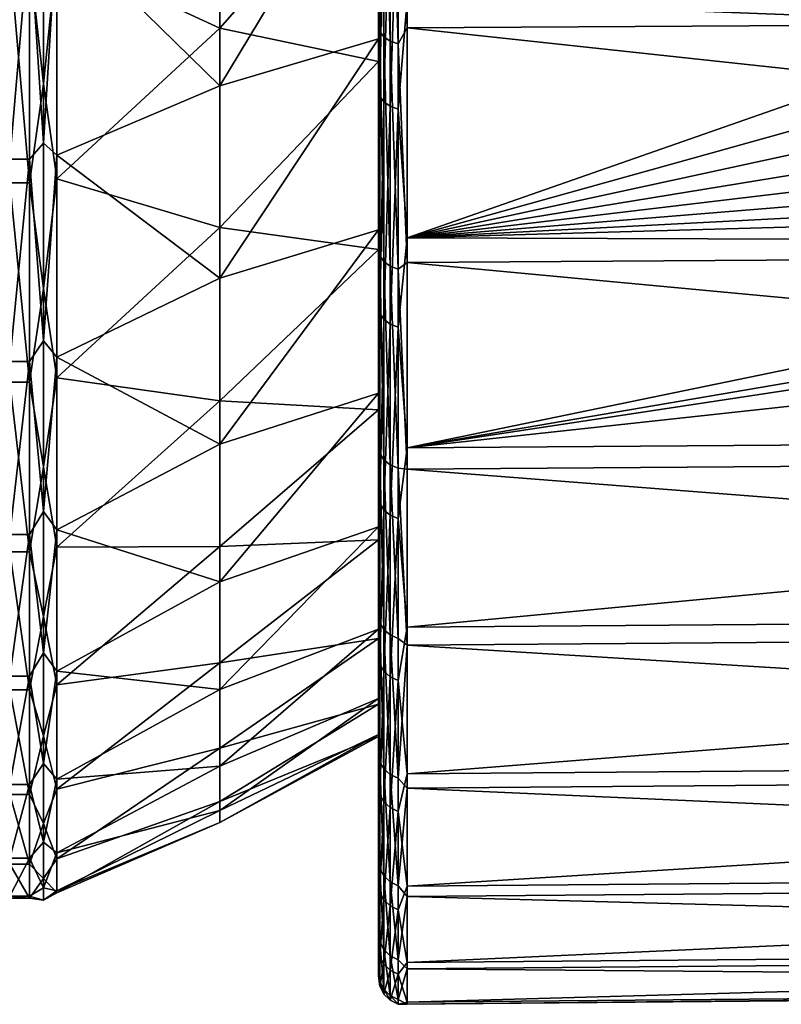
# Model space of a CAD drawing. Header units: metres. Extents: x -25 to 70, y -235 to 25.
# Tile 74 of 89: x 51.07 to 56.44, y -20.97 to -14.03. Entities that reach past the tile are written whole.
import ezdxf

# ---------------------------------------------------------------- set-up
doc = ezdxf.new("R2010")
doc.units = ezdxf.units.M
doc.layers.add('solid_10481012', color=7, linetype='CONTINUOUS')

msp = doc.modelspace()

# ---------------------------------------------------------------- linework, layer by layer
at = {"layer": 'solid_10481012'}
for points in [[(53.598061, -11.966722, 71.355255), (53.598061, -13.755131, 72.799789), (53.598061, -19.733803, 82.4478)], [(53.598061, -15.65245, 77.040039), (53.598061, -11.966722, 71.355255), (53.598061, -19.733803, 82.4478)], [(53.598061, -14.326897, 75.356422), (53.598061, -12.821198, 73.831833), (53.598061, -11.966722, 71.355255)], [(53.598061, -15.65245, 77.040039), (53.598061, -14.326897, 75.356422), (53.598061, -11.966722, 71.355255)], [(53.73777, -12.449134, 71.101631), (53.799809, -12.257589, 70.950729), (53.799809, -14.089429, 72.430351)], [(68.277069, -14.004656, 72.524025), (53.799809, -14.089429, 72.430351), (53.799809, -12.257589, 70.950729)], [(53.60796, -12.372881, 71.205139), (53.60796, -14.116195, 72.641335), (53.598061, -13.956067, 72.579391)], [(53.636707, -14.154115, 72.600075), (53.60796, -14.116195, 72.641335), (53.60796, -12.372881, 71.205139)], [(53.636707, -12.406118, 71.160027), (53.636707, -14.154115, 72.600075), (53.60796, -12.372881, 71.205139)], [(53.681458, -14.184105, 72.567444), (53.636707, -14.154115, 72.600075), (53.636707, -12.406118, 71.160027)], [(53.681458, -12.432405, 71.124344), (53.681458, -14.184105, 72.567444), (53.636707, -12.406118, 71.160027)], [(53.73777, -14.203191, 72.546684), (53.681458, -14.184105, 72.567444), (53.681458, -12.432405, 71.124344)], [(53.73777, -12.449134, 71.101631), (53.73777, -14.203191, 72.546684), (53.681458, -12.432405, 71.124344)], [(53.73777, -12.449134, 71.101631), (53.799809, -14.089429, 72.430351), (53.73777, -14.203191, 72.546684)], [(51.330578, -13.561506, 73.013733), (52.480213, -12.521361, 72.801056), (52.480213, -14.091256, 74.24395)], [(52.480213, -14.091256, 74.24395), (52.480213, -12.521361, 72.801056), (53.598061, -12.821198, 73.831833)], [(52.480213, -14.498759, 101.325851), (53.598061, -14.168178, 100.821182), (53.598061, -12.64356, 102.326912)], [(52.480213, -12.972989, 102.815331), (52.480213, -14.498759, 101.325851), (53.598061, -12.64356, 102.326912)], [(53.598061, -12.64356, 102.326912), (53.598061, -14.168178, 100.821182), (53.598061, -13.564554, 103.370522)], [(52.480213, -14.091256, 74.24395), (53.598061, -12.821198, 73.831833), (53.598061, -14.326897, 75.356422)], [(51.236229, -12.869693, 72.378235), (51.236229, -14.48326, 73.861275), (51.138058, -13.587374, 72.985146)], [(51.236229, -12.869693, 72.378235), (51.330578, -13.561506, 73.013733), (51.236229, -14.48326, 73.861275)], [(53.60796, -14.571905, 102.926994), (53.60796, -12.872592, 104.414993), (53.598061, -13.761982, 103.59407)], [(53.636707, -12.907171, 104.459084), (53.60796, -12.872592, 104.414993), (53.60796, -14.571905, 102.926994)], [(53.636707, -14.61105, 102.967094), (53.636707, -12.907171, 104.459084), (53.60796, -14.571905, 102.926994)], [(53.681458, -12.93452, 104.493958), (53.636707, -12.907171, 104.459084), (53.636707, -14.61105, 102.967094)], [(51.330578, -13.37363, 103.154167), (52.480213, -14.498759, 101.325851), (52.480213, -12.972989, 102.815331)], [(53.681458, -14.642008, 102.998802), (53.681458, -12.93452, 104.493958), (53.636707, -14.61105, 102.967094)], [(53.73777, -12.951924, 104.516151), (53.681458, -12.93452, 104.493958), (53.681458, -14.642008, 102.998802)], [(53.73777, -14.66171, 103.01899), (53.73777, -12.951924, 104.516151), (53.681458, -14.642008, 102.998802)], [(53.73777, -14.66171, 103.01899), (53.799809, -13.894238, 103.744087), (53.73777, -12.951924, 104.516151)], [(51.236229, -14.9021, 101.696564), (51.236229, -13.333884, 103.22747), (51.138058, -13.399138, 103.183067)], [(51.236229, -14.9021, 101.696564), (51.330578, -13.37363, 103.154167), (51.236229, -13.333884, 103.22747)], [(51.236229, -14.9021, 101.696564), (51.330578, -14.986267, 101.561508), (51.330578, -13.37363, 103.154167)], [(51.330578, -13.37363, 103.154167), (51.330578, -14.986267, 101.561508), (52.480213, -14.498759, 101.325851)], [(51.138058, -13.399138, 103.183067), (50.998062, -13.399138, 103.183067), (50.998062, -15.014852, 101.587372)], [(51.138058, -15.014852, 101.587372), (51.138058, -13.399138, 103.183067), (50.998062, -15.014852, 101.587372)], [(51.236229, -14.9021, 101.696564), (51.138058, -13.399138, 103.183067), (51.138058, -15.014852, 101.587372)], [(51.138058, -15.183069, 74.600861), (50.998062, -15.183069, 74.600861), (50.998062, -13.587374, 72.985146)], [(51.138058, -13.587374, 72.985146), (51.138058, -15.183069, 74.600861), (50.998062, -13.587374, 72.985146)], [(51.236229, -14.48326, 73.861275), (51.138058, -15.183069, 74.600861), (51.138058, -13.587374, 72.985146)], [(51.236229, -14.48326, 73.861275), (51.330578, -13.561506, 73.013733), (51.330578, -15.154164, 74.626373)], [(51.330578, -15.154164, 74.626373), (51.330578, -13.561506, 73.013733), (52.480213, -14.091256, 74.24395)], [(53.598061, -15.200213, 101.755127), (53.607693, -13.564561, 103.370514), (53.598061, -13.564554, 103.370522)], [(53.598061, -14.168178, 100.821182), (53.598061, -15.200213, 101.755127), (53.598061, -13.564554, 103.370522)], [(53.607693, -13.564561, 103.370514), (53.598061, -15.244939, 101.797081), (53.598061, -13.604232, 103.417274)], [(53.607693, -13.564561, 103.370514), (53.607693, -15.200213, 101.755127), (53.598061, -15.244939, 101.797081)], [(53.598061, -15.200213, 101.755127), (53.607693, -15.200213, 101.755127), (53.607693, -13.564561, 103.370514)], [(53.598061, -13.604232, 103.417274), (53.598061, -15.421479, 101.955109), (53.598061, -13.761982, 103.59407)], [(53.598061, -13.604232, 103.417274), (53.598061, -15.244939, 101.797081), (53.598061, -15.421479, 101.955109)], [(53.598061, -13.755131, 72.799789), (53.607693, -13.755132, 72.799789), (53.607693, -15.370501, 74.435425)], [(53.598061, -13.755131, 72.799789), (53.607693, -15.370501, 74.435425), (53.598061, -15.370498, 74.435425)], [(53.598061, -13.755131, 72.799789), (53.598061, -18.988056, 80.273186), (53.598061, -19.733803, 82.4478)], [(53.598061, -13.755131, 72.799789), (53.598061, -15.370498, 74.435425), (53.598061, -18.988056, 80.273186)], [(53.607693, -13.755132, 72.799789), (53.598061, -13.796131, 72.754204), (53.598061, -15.416419, 74.394798)], [(53.607693, -15.370501, 74.435425), (53.607693, -13.755132, 72.799789), (53.598061, -15.416419, 74.394798)], [(53.60796, -14.571905, 102.926994), (53.598061, -13.761982, 103.59407), (53.598061, -15.421479, 101.955109)], [(53.598061, -13.796131, 72.754204), (53.598061, -13.956067, 72.579391), (53.598061, -15.594934, 74.238998)], [(53.598061, -15.416419, 74.394798), (53.598061, -13.796131, 72.754204), (53.598061, -15.594934, 74.238998)], [(58.127392, -14.059572, 103.545731), (57.935669, -13.801153, 103.777824), (53.799809, -13.894238, 103.744087)], [(53.73777, -14.66171, 103.01899), (53.799809, -15.569652, 102.089432), (53.799809, -13.894238, 103.744087)], [(58.127392, -14.059572, 103.545731), (53.799809, -13.894238, 103.744087), (53.799809, -15.569652, 102.089432)], [(53.60796, -14.116195, 72.641335), (53.598061, -15.594934, 74.238998), (53.598061, -13.956067, 72.579391)], [(68.277069, -14.004656, 72.524025), (68.277069, -15.649357, 74.189362), (53.799809, -14.089429, 72.430351)], [(53.73777, -14.203191, 72.546684), (53.799809, -14.089429, 72.430351), (53.799809, -15.744085, 74.105759)], [(58.346523, -14.303415, 103.319054), (58.127392, -14.059572, 103.545731), (53.799809, -15.569652, 102.089432)], [(68.277069, -15.649357, 74.189362), (53.799809, -15.744085, 74.105759), (53.799809, -14.089429, 72.430351)], [(51.330578, -15.154164, 74.626373), (52.480213, -14.091256, 74.24395), (52.480213, -15.495943, 75.848122)], [(52.480213, -15.495943, 75.848122), (52.480213, -14.091256, 74.24395), (53.598061, -14.326897, 75.356422)], [(53.60796, -14.116195, 72.641335), (53.60796, -15.694009, 74.257599), (53.598061, -15.594934, 74.238998)], [(53.636707, -15.736167, 74.22068), (53.60796, -15.694009, 74.257599), (53.60796, -14.116195, 72.641335)], [(53.636707, -14.154115, 72.600075), (53.636707, -15.736167, 74.22068), (53.60796, -14.116195, 72.641335)], [(53.681458, -15.769509, 74.191483), (53.636707, -15.736167, 74.22068), (53.636707, -14.154115, 72.600075)], [(53.681458, -14.184105, 72.567444), (53.681458, -15.769509, 74.191483), (53.636707, -14.154115, 72.600075)], [(52.480213, -15.854545, 99.680145), (53.598061, -15.514606, 99.154236), (53.598061, -14.168178, 100.821182)], [(52.480213, -14.498759, 101.325851), (52.480213, -15.854545, 99.680145), (53.598061, -14.168178, 100.821182)], [(53.598061, -14.168178, 100.821182), (53.598061, -15.514606, 99.154236), (53.598061, -15.200213, 101.755127)], [(53.73777, -15.790729, 74.172905), (53.681458, -15.769509, 74.191483), (53.681458, -14.184105, 72.567444)], [(53.73777, -14.203191, 72.546684), (53.73777, -15.790729, 74.172905), (53.681458, -14.184105, 72.567444)], [(53.73777, -14.203191, 72.546684), (53.799809, -15.744085, 74.105759), (53.73777, -15.790729, 74.172905)], [(52.480213, -15.495943, 75.848122), (53.598061, -14.326897, 75.356422), (53.598061, -15.65245, 77.040039)], [(58.591854, -14.531343, 103.10006), (58.346523, -14.303415, 103.319054), (53.799809, -15.569652, 102.089432)], [(51.236229, -14.48326, 73.861275), (51.236229, -15.927024, 75.510071), (51.138058, -15.183069, 74.600861)], [(51.236229, -14.48326, 73.861275), (51.330578, -15.154164, 74.626373), (51.236229, -15.927024, 75.510071)], [(51.330578, -14.986267, 101.561508), (52.480213, -15.854545, 99.680145), (52.480213, -14.498759, 101.325851)], [(53.60796, -16.100376, 101.263992), (53.60796, -14.571905, 102.926994), (53.598061, -15.421479, 101.955109)], [(53.636707, -14.61105, 102.967094), (53.60796, -14.571905, 102.926994), (53.60796, -16.100376, 101.263992)], [(58.861443, -14.741798, 102.89135), (58.591854, -14.531343, 103.10006), (53.799809, -15.569652, 102.089432)], [(53.636707, -16.143625, 101.299622), (53.636707, -14.61105, 102.967094), (53.60796, -16.100376, 101.263992)], [(53.681458, -14.642008, 102.998802), (53.636707, -14.61105, 102.967094), (53.636707, -16.143625, 101.299622)], [(53.681458, -16.177832, 101.327805), (53.681458, -14.642008, 102.998802), (53.636707, -16.143625, 101.299622)], [(53.73777, -14.66171, 103.01899), (53.681458, -14.642008, 102.998802), (53.681458, -16.177832, 101.327805)], [(53.73777, -16.1996, 101.345734), (53.73777, -14.66171, 103.01899), (53.681458, -16.177832, 101.327805)], [(53.73777, -16.1996, 101.345734), (53.799809, -15.569652, 102.089432), (53.73777, -14.66171, 103.01899)], [(59.153519, -14.933852, 102.695107), (58.861443, -14.741798, 102.89135), (53.799809, -15.569652, 102.089432)], [(51.236229, -16.295601, 100.005074), (51.236229, -14.9021, 101.696564), (51.138058, -15.014852, 101.587372)], [(51.236229, -16.295601, 100.005074), (51.330578, -14.986267, 101.561508), (51.236229, -14.9021, 101.696564)], [(51.236229, -16.295601, 100.005074), (51.330578, -16.410442, 99.798302), (51.330578, -14.986267, 101.561508)], [(51.330578, -14.986267, 101.561508), (51.330578, -16.410442, 99.798302), (52.480213, -15.854545, 99.680145)], [(59.465813, -15.106562, 102.513573), (59.153519, -14.933852, 102.695107), (53.799809, -15.569652, 102.089432)], [(51.138058, -15.014852, 101.587372), (50.998062, -15.014852, 101.587372), (50.998062, -16.441744, 99.820808)], [(51.138058, -16.441744, 99.820808), (51.138058, -15.014852, 101.587372), (50.998062, -16.441744, 99.820808)], [(51.236229, -16.295601, 100.005074), (51.138058, -15.014852, 101.587372), (51.138058, -16.441744, 99.820808)], [(59.795902, -15.259233, 102.34877), (59.465813, -15.106562, 102.513573), (53.799809, -15.569652, 102.089432)], [(51.138058, -16.58783, 76.385078), (50.998062, -16.58783, 76.385078), (50.998062, -15.183069, 74.600861)], [(51.138058, -15.183069, 74.600861), (51.138058, -16.58783, 76.385078), (50.998062, -15.183069, 74.600861)], [(51.236229, -15.927024, 75.510071), (51.138058, -16.58783, 76.385078), (51.138058, -15.183069, 74.600861)], [(51.236229, -15.927024, 75.510071), (51.330578, -15.154164, 74.626373), (51.330578, -16.55625, 76.407188)], [(51.330578, -16.55625, 76.407188), (51.330578, -15.154164, 74.626373), (52.480213, -15.495943, 75.848122)], [(53.607693, -15.200213, 101.755127), (53.598061, -16.693918, 100.003357), (53.598061, -15.244939, 101.797081)], [(53.607693, -15.200213, 101.755127), (53.607693, -16.644741, 99.966728), (53.598061, -16.693918, 100.003357)], [(53.598061, -16.644732, 99.966743), (53.607693, -16.644741, 99.966728), (53.607693, -15.200213, 101.755127)], [(53.598061, -16.644732, 99.966743), (53.607693, -15.200213, 101.755127), (53.598061, -15.200213, 101.755127)], [(53.598061, -15.514606, 99.154236), (53.598061, -16.644732, 99.966743), (53.598061, -15.200213, 101.755127)], [(53.598061, -15.244939, 101.797081), (53.598061, -16.887054, 100.14061), (53.598061, -15.421479, 101.955109)], [(53.598061, -15.244939, 101.797081), (53.598061, -16.693918, 100.003357), (53.598061, -16.887054, 100.14061)], [(60.141235, -15.391395, 102.202461), (59.795902, -15.259233, 102.34877), (53.799809, -15.569652, 102.089432)], [(53.598061, -15.370498, 74.435425), (53.607693, -15.370501, 74.435425), (53.607693, -16.792618, 76.241684)], [(53.598061, -15.370498, 74.435425), (53.607693, -16.792618, 76.241684), (53.598061, -16.792618, 76.241684)], [(53.598061, -15.370498, 74.435425), (53.598061, -18.003553, 78.195816), (53.598061, -18.988056, 80.273186)], [(53.598061, -15.370498, 74.435425), (53.598061, -16.792618, 76.241684), (53.598061, -18.003553, 78.195816)], [(53.607693, -15.370501, 74.435425), (53.598061, -15.416419, 74.394798), (53.598061, -16.84284, 76.206512)], [(53.607693, -16.792618, 76.241684), (53.607693, -15.370501, 74.435425), (53.598061, -16.84284, 76.206512)], [(60.867664, -15.593421, 101.970856), (60.141235, -15.391395, 102.202461), (53.799809, -15.569652, 102.089432)], [(53.598061, -15.416419, 74.394798), (53.598061, -15.594934, 74.238998), (53.598061, -17.036926, 76.070618)], [(53.598061, -16.84284, 76.206512), (53.598061, -15.416419, 74.394798), (53.598061, -17.036926, 76.070618)], [(53.60796, -16.100376, 101.263992), (53.598061, -15.421479, 101.955109), (53.598061, -16.887054, 100.14061)], [(68.277069, -16.946688, 100.183838), (68.277069, -15.475973, 102.004654), (53.799809, -17.049269, 100.257591)], [(62.398064, -15.749112, 101.774826), (53.799809, -17.049269, 100.257591), (68.277069, -15.475973, 102.004654)], [(51.330578, -16.55625, 76.407188), (52.480213, -15.495943, 75.848122), (52.480213, -16.718954, 77.594765)], [(52.480213, -16.718954, 77.594765), (52.480213, -15.495943, 75.848122), (53.598061, -15.65245, 77.040039)], [(52.480213, -17.02445, 97.897499), (53.598061, -16.665924, 97.347031), (53.598061, -15.514606, 99.154236)], [(52.480213, -15.854545, 99.680145), (52.480213, -17.02445, 97.897499), (53.598061, -15.514606, 99.154236)], [(53.598061, -15.514606, 99.154236), (53.598061, -16.665924, 97.347031), (53.598061, -16.644732, 99.966743)], [(53.60796, -17.087824, 76.034973), (53.598061, -17.036926, 76.070618), (53.598061, -15.594934, 74.238998)], [(53.60796, -15.694009, 74.257599), (53.60796, -17.087824, 76.034973), (53.598061, -15.594934, 74.238998)], [(53.73777, -16.1996, 101.345734), (53.799809, -17.049269, 100.257591), (53.799809, -15.569652, 102.089432)], [(60.867664, -15.593421, 101.970856), (53.799809, -15.569652, 102.089432), (53.799809, -17.049269, 100.257591)], [(61.625702, -15.712347, 101.826958), (60.867664, -15.593421, 101.970856), (53.799809, -17.049269, 100.257591)], [(52.480213, -16.718954, 77.594765), (53.598061, -15.65245, 77.040039), (53.598061, -16.781162, 78.861481)], [(53.598061, -16.781162, 78.861481), (53.598061, -15.65245, 77.040039), (53.598061, -19.733803, 82.4478)], [(68.277069, -15.649357, 74.189362), (68.277069, -17.097258, 76.028374), (53.799809, -15.744085, 74.105759)], [(53.60796, -15.694009, 74.257599), (53.636707, -17.133728, 76.002838), (53.60796, -17.087824, 76.034973)], [(53.636707, -15.736167, 74.22068), (53.636707, -17.133728, 76.002838), (53.60796, -15.694009, 74.257599)], [(53.636707, -15.736167, 74.22068), (53.681458, -17.170031, 75.977417), (53.636707, -17.133728, 76.002838)], [(53.681458, -15.769509, 74.191483), (53.681458, -17.170031, 75.977417), (53.636707, -15.736167, 74.22068)], [(53.73777, -15.790729, 74.172905), (53.799809, -15.744085, 74.105759), (53.799809, -17.20075, 75.955902)], [(62.398064, -15.749112, 101.774826), (61.625702, -15.712347, 101.826958), (53.799809, -17.049269, 100.257591)], [(53.799809, -15.744085, 74.105759), (68.277069, -17.097258, 76.028374), (53.799809, -17.20075, 75.955902)], [(53.681458, -15.769509, 74.191483), (53.73777, -17.193134, 75.961235), (53.681458, -17.170031, 75.977417)], [(53.73777, -15.790729, 74.172905), (53.73777, -17.193134, 75.961235), (53.681458, -15.769509, 74.191483)], [(53.73777, -15.790729, 74.172905), (53.799809, -17.20075, 75.955902), (53.73777, -17.193134, 75.961235)], [(51.330578, -16.410442, 99.798302), (52.480213, -17.02445, 97.897499), (52.480213, -15.854545, 99.680145)], [(51.236229, -15.927024, 75.510071), (51.236229, -17.184057, 77.305298), (51.138058, -16.58783, 76.385078)], [(51.236229, -15.927024, 75.510071), (51.330578, -16.55625, 76.407188), (51.236229, -17.184057, 77.305298)], [(53.60796, -17.440084, 99.44548), (53.60796, -16.100376, 101.263992), (53.598061, -16.887054, 100.14061)], [(53.636707, -16.143625, 101.299622), (53.60796, -16.100376, 101.263992), (53.60796, -17.440084, 99.44548)], [(53.636707, -17.486933, 99.476227), (53.636707, -16.143625, 101.299622), (53.60796, -17.440084, 99.44548)], [(53.681458, -16.177832, 101.327805), (53.636707, -16.143625, 101.299622), (53.636707, -17.486933, 99.476227)], [(53.681458, -17.523985, 99.500542), (53.681458, -16.177832, 101.327805), (53.636707, -17.486933, 99.476227)], [(53.73777, -16.1996, 101.345734), (53.681458, -16.177832, 101.327805), (53.681458, -17.523985, 99.500542)], [(53.73777, -17.547565, 99.516014), (53.73777, -16.1996, 101.345734), (53.681458, -17.523985, 99.500542)], [(53.73777, -17.547565, 99.516014), (53.799809, -17.049269, 100.257591), (53.73777, -16.1996, 101.345734)], [(51.236229, -17.498053, 98.172836), (51.236229, -16.295601, 100.005074), (51.138058, -16.441744, 99.820808)], [(51.236229, -17.498053, 98.172836), (51.330578, -16.410442, 99.798302), (51.236229, -16.295601, 100.005074)], [(51.138058, -16.441744, 99.820808), (50.998062, -16.441744, 99.820808), (50.998062, -17.661873, 97.905594)], [(51.138058, -17.661873, 97.905594), (51.138058, -16.441744, 99.820808), (50.998062, -17.661873, 97.905594)], [(51.236229, -17.498053, 98.172836), (51.138058, -16.441744, 99.820808), (51.138058, -17.661873, 97.905594)], [(51.236229, -17.498053, 98.172836), (51.330578, -17.628248, 97.886734), (51.330578, -16.410442, 99.798302)], [(51.330578, -16.410442, 99.798302), (51.330578, -17.628248, 97.886734), (52.480213, -17.02445, 97.897499)], [(51.138058, -17.783987, 78.315353), (50.998062, -17.783987, 78.315353), (50.998062, -16.58783, 76.385078)], [(51.138058, -16.58783, 76.385078), (51.138058, -17.783987, 78.315353), (50.998062, -16.58783, 76.385078)], [(51.236229, -17.184057, 77.305298), (51.138058, -17.783987, 78.315353), (51.138058, -16.58783, 76.385078)], [(51.236229, -17.184057, 77.305298), (51.330578, -16.55625, 76.407188), (51.330578, -17.75013, 78.333794)], [(51.330578, -17.75013, 78.333794), (51.330578, -16.55625, 76.407188), (52.480213, -16.718954, 77.594765)], [(53.598061, -17.879919, 98.027885), (53.607693, -16.644741, 99.966728), (53.598061, -16.644732, 99.966743)], [(53.598061, -16.665924, 97.347031), (53.598061, -17.879919, 98.027885), (53.598061, -16.644732, 99.966743)], [(53.607693, -16.644741, 99.966728), (53.598061, -17.932953, 98.058662), (53.598061, -16.693918, 100.003357)], [(53.607693, -16.644741, 99.966728), (53.607693, -17.879925, 98.027878), (53.598061, -17.932953, 98.058662)], [(53.598061, -17.879919, 98.027885), (53.607693, -17.879925, 98.027878), (53.607693, -16.644741, 99.966728)], [(51.330578, -17.75013, 78.333794), (52.480213, -16.718954, 77.594765), (52.480213, -17.745951, 79.463394)], [(52.480213, -17.994761, 95.99881), (53.598061, -17.607674, 95.422249), (53.598061, -16.665924, 97.347031)], [(52.480213, -17.02445, 97.897499), (52.480213, -17.994761, 95.99881), (53.598061, -16.665924, 97.347031)], [(52.480213, -17.745951, 79.463394), (52.480213, -16.718954, 77.594765), (53.598061, -16.781162, 78.861481)], [(53.598061, -16.665924, 97.347031), (53.598061, -17.607674, 95.422249), (53.598061, -17.879919, 98.027885)], [(53.598061, -16.693918, 100.003357), (53.598061, -18.140226, 98.173462), (53.598061, -16.887054, 100.14061)], [(53.598061, -16.693918, 100.003357), (53.598061, -17.932953, 98.058662), (53.598061, -18.140226, 98.173462)], [(52.480213, -17.745951, 79.463394), (53.598061, -16.781162, 78.861481), (53.598061, -17.698828, 80.797813)], [(53.598061, -16.781162, 78.861481), (53.598061, -19.733803, 82.4478), (53.598061, -20.231361, 84.692131)], [(53.598061, -17.698828, 80.797813), (53.598061, -16.781162, 78.861481), (53.598061, -20.231361, 84.692131)], [(53.607693, -16.792618, 76.241684), (53.598061, -16.84284, 76.206512), (53.598061, -18.057436, 78.166557)], [(53.607693, -18.003551, 78.195808), (53.607693, -16.792618, 76.241684), (53.598061, -18.057436, 78.166557)], [(53.598061, -16.792618, 76.241684), (53.607693, -16.792618, 76.241684), (53.607693, -18.003551, 78.195808)], [(53.598061, -16.792618, 76.241684), (53.607693, -18.003551, 78.195808), (53.598061, -18.003553, 78.195816)], [(53.598061, -16.84284, 76.206512), (53.598061, -17.036926, 76.070618), (53.598061, -18.264891, 78.052094)], [(53.598061, -18.057436, 78.166557), (53.598061, -16.84284, 76.206512), (53.598061, -18.264891, 78.052094)], [(53.60796, -17.440084, 99.44548), (53.598061, -16.887054, 100.14061), (53.598061, -18.140226, 98.173462)], [(68.277069, -16.946688, 100.183838), (53.799809, -17.049269, 100.257591), (53.799809, -18.314482, 98.271606)], [(68.277069, -18.204287, 98.209801), (68.277069, -16.946688, 100.183838), (53.799809, -18.314482, 98.271606)], [(51.330578, -17.628248, 97.886734), (52.480213, -17.994761, 95.99881), (52.480213, -17.02445, 97.897499)], [(53.60796, -18.281301, 77.952637), (53.598061, -18.264891, 78.052094), (53.598061, -17.036926, 76.070618)], [(53.60796, -17.087824, 76.034973), (53.60796, -18.281301, 77.952637), (53.598061, -17.036926, 76.070618)], [(53.73777, -17.547565, 99.516014), (53.799809, -18.314482, 98.271606), (53.799809, -17.049269, 100.257591)], [(53.636707, -18.33041, 77.925644), (53.60796, -18.281301, 77.952637), (53.60796, -17.087824, 76.034973)], [(53.636707, -17.133728, 76.002838), (53.636707, -18.33041, 77.925644), (53.60796, -17.087824, 76.034973)], [(53.681458, -18.369249, 77.904297), (53.636707, -18.33041, 77.925644), (53.636707, -17.133728, 76.002838)], [(53.681458, -17.170031, 75.977417), (53.681458, -18.369249, 77.904297), (53.636707, -17.133728, 76.002838)], [(68.277069, -17.097258, 76.028374), (68.277069, -18.330151, 78.017929), (53.799809, -17.20075, 75.955902)], [(51.236229, -17.184057, 77.305298), (51.236229, -18.239624, 79.225914), (51.138058, -17.783987, 78.315353)], [(51.236229, -17.184057, 77.305298), (51.330578, -17.75013, 78.333794), (51.236229, -18.239624, 79.225914)], [(53.73777, -18.393967, 77.890717), (53.681458, -18.369249, 77.904297), (53.681458, -17.170031, 75.977417)], [(53.73777, -17.193134, 75.961235), (53.73777, -18.393967, 77.890717), (53.681458, -17.170031, 75.977417)], [(53.73777, -17.193134, 75.961235), (53.799809, -17.20075, 75.955902), (53.799809, -18.441107, 77.957512)], [(53.73777, -17.193134, 75.961235), (53.799809, -18.441107, 77.957512), (53.73777, -18.393967, 77.890717)], [(68.277069, -18.330151, 78.017929), (53.799809, -18.441107, 77.957512), (53.799809, -17.20075, 75.955902)], [(53.60796, -18.575323, 97.492783), (53.60796, -17.440084, 99.44548), (53.598061, -18.140226, 98.173462)], [(53.636707, -17.486933, 99.476227), (53.60796, -17.440084, 99.44548), (53.60796, -18.575323, 97.492783)], [(53.636707, -18.625223, 97.51828), (53.636707, -17.486933, 99.476227), (53.60796, -18.575323, 97.492783)], [(53.681458, -17.523985, 99.500542), (53.636707, -17.486933, 99.476227), (53.636707, -18.625223, 97.51828)], [(51.236229, -18.495356, 96.221329), (51.236229, -17.498053, 98.172836), (51.138058, -17.661873, 97.905594)], [(51.236229, -18.495356, 96.221329), (51.330578, -17.628248, 97.886734), (51.236229, -17.498053, 98.172836)], [(53.681458, -18.664686, 97.538452), (53.681458, -17.523985, 99.500542), (53.636707, -18.625223, 97.51828)], [(53.73777, -17.547565, 99.516014), (53.681458, -17.523985, 99.500542), (53.681458, -18.664686, 97.538452)], [(53.73777, -18.689802, 97.551285), (53.73777, -17.547565, 99.516014), (53.681458, -18.664686, 97.538452)], [(53.73777, -18.689802, 97.551285), (53.799809, -18.314482, 98.271606), (53.73777, -17.547565, 99.516014)], [(51.236229, -18.495356, 96.221329), (51.330578, -18.624369, 95.85083), (51.330578, -17.628248, 97.886734)], [(51.330578, -17.628248, 97.886734), (51.330578, -18.624369, 95.85083), (52.480213, -17.994761, 95.99881)], [(52.480213, -18.754097, 94.006348), (53.598061, -18.32799, 93.404144), (53.598061, -17.607674, 95.422249)], [(52.480213, -17.994761, 95.99881), (52.480213, -18.754097, 94.006348), (53.598061, -17.607674, 95.422249)], [(53.598061, -17.607674, 95.422249), (53.598061, -18.890274, 95.962883), (53.598061, -17.879919, 98.027885)], [(53.598061, -17.607674, 95.422249), (53.598061, -18.32799, 93.404144), (53.598061, -18.890274, 95.962883)], [(51.138058, -17.661873, 97.905594), (50.998062, -17.661873, 97.905594), (50.998062, -18.659893, 95.865807)], [(51.138058, -18.659893, 95.865807), (51.138058, -17.661873, 97.905594), (50.998062, -18.659893, 95.865807)], [(51.236229, -18.495356, 96.221329), (51.138058, -17.661873, 97.905594), (51.138058, -18.659893, 95.865807)], [(52.480213, -18.564892, 81.432114), (53.598061, -17.698828, 80.797813), (53.598061, -18.393932, 82.824745)], [(52.480213, -18.564892, 81.432114), (52.480213, -17.745951, 79.463394), (53.598061, -17.698828, 80.797813)], [(53.598061, -18.393932, 82.824745), (53.598061, -17.698828, 80.797813), (53.598061, -20.231361, 84.692131)], [(51.236229, -18.239624, 79.225914), (51.330578, -17.75013, 78.333794), (51.330578, -18.720793, 80.381958)], [(51.330578, -18.720793, 80.381958), (52.480213, -17.745951, 79.463394), (52.480213, -18.564892, 81.432114)], [(51.330578, -18.720793, 80.381958), (51.330578, -17.75013, 78.333794), (52.480213, -17.745951, 79.463394)], [(51.138058, -18.7565, 80.367424), (50.998062, -18.7565, 80.367424), (50.998062, -17.783987, 78.315353)], [(51.138058, -17.783987, 78.315353), (51.138058, -18.7565, 80.367424), (50.998062, -17.783987, 78.315353)], [(51.236229, -18.239624, 79.225914), (51.138058, -18.7565, 80.367424), (51.138058, -17.783987, 78.315353)], [(53.598061, -18.890274, 95.962883), (53.607693, -17.879925, 98.027878), (53.598061, -17.879919, 98.027885)], [(53.607693, -17.879925, 98.027878), (53.598061, -18.946444, 95.98748), (53.598061, -17.932953, 98.058662)], [(53.607693, -17.879925, 98.027878), (53.607693, -18.890253, 95.962936), (53.598061, -18.946444, 95.98748)], [(53.598061, -18.890274, 95.962883), (53.607693, -18.890253, 95.962936), (53.607693, -17.879925, 98.027878)], [(53.598061, -17.932953, 98.058662), (53.598061, -19.165268, 96.078339), (53.598061, -18.140226, 98.173462)], [(53.598061, -17.932953, 98.058662), (53.598061, -18.946444, 95.98748), (53.598061, -19.165268, 96.078339)], [(51.330578, -18.624369, 95.85083), (52.480213, -18.754097, 94.006348), (52.480213, -17.994761, 95.99881)], [(53.607693, -18.988056, 80.273186), (53.607693, -18.003551, 78.195808), (53.598061, -18.057436, 78.166557)], [(53.598061, -18.003553, 78.195816), (53.607693, -18.003551, 78.195808), (53.607693, -18.988056, 80.273186)], [(53.598061, -18.003553, 78.195816), (53.607693, -18.988056, 80.273186), (53.598061, -18.988056, 80.273186)], [(53.598061, -19.044918, 80.250244), (53.598061, -18.057436, 78.166557), (53.598061, -18.264891, 78.052094)], [(53.607693, -18.988056, 80.273186), (53.598061, -18.057436, 78.166557), (53.598061, -19.044918, 80.250244)], [(53.60796, -18.575323, 97.492783), (53.598061, -18.140226, 98.173462), (53.598061, -19.165268, 96.078339)], [(51.236229, -18.239624, 79.225914), (51.236229, -19.081348, 81.249405), (51.138058, -18.7565, 80.367424)], [(51.236229, -18.239624, 79.225914), (51.330578, -18.720793, 80.381958), (51.236229, -19.081348, 81.249405)], [(68.277069, -18.204287, 98.209801), (53.799809, -18.314482, 98.271606), (53.799809, -19.349379, 96.156448)], [(68.277069, -19.232958, 96.107368), (68.277069, -18.204287, 98.209801), (53.799809, -19.349379, 96.156448)], [(53.598061, -19.044918, 80.250244), (53.598061, -18.264891, 78.052094), (53.598061, -19.263891, 80.159744)], [(53.60796, -19.260447, 79.988091), (53.598061, -19.263891, 80.159744), (53.598061, -18.264891, 78.052094)], [(53.60796, -18.281301, 77.952637), (53.60796, -19.260447, 79.988091), (53.598061, -18.264891, 78.052094)], [(53.636707, -19.312187, 79.966568), (53.60796, -19.260447, 79.988091), (53.60796, -18.281301, 77.952637)], [(53.636707, -18.33041, 77.925644), (53.636707, -19.312187, 79.966568), (53.60796, -18.281301, 77.952637)], [(53.73777, -18.689802, 97.551285), (53.799809, -19.349379, 96.156448), (53.799809, -18.314482, 98.271606)], [(52.480213, -19.29356, 91.943459), (53.598061, -18.817816, 91.3181), (53.598061, -18.32799, 93.404144)], [(52.480213, -18.754097, 94.006348), (52.480213, -19.29356, 91.943459), (53.598061, -18.32799, 93.404144)], [(53.598061, -18.32799, 93.404144), (53.598061, -19.66304, 93.797829), (53.598061, -18.890274, 95.962883)], [(53.598061, -18.32799, 93.404144), (53.598061, -18.817816, 91.3181), (53.598061, -19.66304, 93.797829)], [(53.681458, -19.353106, 79.949547), (53.636707, -19.312187, 79.966568), (53.636707, -18.33041, 77.925644)], [(53.681458, -18.369249, 77.904297), (53.681458, -19.353106, 79.949547), (53.636707, -18.33041, 77.925644)], [(53.73777, -19.379147, 79.938713), (53.681458, -19.353106, 79.949547), (53.681458, -18.369249, 77.904297)], [(53.73777, -18.393967, 77.890717), (53.73777, -19.379147, 79.938713), (53.681458, -18.369249, 77.904297)], [(68.277069, -18.330151, 78.017929), (68.277069, -19.332533, 80.133026), (53.799809, -18.441107, 77.957512)], [(52.480213, -19.166178, 83.477829), (53.598061, -18.393932, 82.824745), (53.598061, -18.857721, 84.916771)], [(52.480213, -19.166178, 83.477829), (52.480213, -18.564892, 81.432114), (53.598061, -18.393932, 82.824745)], [(53.598061, -18.393932, 82.824745), (53.598061, -20.231361, 84.692131), (53.598061, -20.474516, 86.978157)], [(53.598061, -18.857721, 84.916771), (53.598061, -18.393932, 82.824745), (53.598061, -20.474516, 86.978157)], [(53.73777, -18.393967, 77.890717), (53.799809, -18.441107, 77.957512), (53.73777, -19.379147, 79.938713)], [(53.73777, -19.379147, 79.938713), (53.799809, -18.441107, 77.957512), (53.799809, -19.449554, 80.085403)], [(68.277069, -19.332533, 80.133026), (53.799809, -19.449554, 80.085403), (53.799809, -18.441107, 77.957512)], [(51.236229, -19.275818, 94.173439), (51.236229, -18.495356, 96.221329), (51.138058, -18.659893, 95.865807)], [(51.236229, -19.275818, 94.173439), (51.330578, -18.624369, 95.85083), (51.236229, -18.495356, 96.221329)], [(51.330578, -19.45603, 82.525925), (52.480213, -18.564892, 81.432114), (52.480213, -19.166178, 83.477829)], [(51.330578, -19.45603, 82.525925), (51.330578, -18.720793, 80.381958), (52.480213, -18.564892, 81.432114)], [(53.60796, -19.492785, 95.428787), (53.60796, -18.575323, 97.492783), (53.598061, -19.165268, 96.078339)], [(53.636707, -18.625223, 97.51828), (53.60796, -18.575323, 97.492783), (53.60796, -19.492785, 95.428787)], [(51.138058, -18.659893, 95.865807), (50.998062, -18.659893, 95.865807), (50.998062, -19.423254, 93.727104)], [(51.138058, -19.423254, 93.727104), (51.138058, -18.659893, 95.865807), (50.998062, -19.423254, 93.727104)], [(51.236229, -19.275818, 94.173439), (51.138058, -18.659893, 95.865807), (51.138058, -19.423254, 93.727104)], [(51.236229, -19.275818, 94.173439), (51.330578, -19.386276, 93.716194), (51.330578, -18.624369, 95.85083)], [(51.330578, -18.624369, 95.85083), (51.330578, -19.386276, 93.716194), (52.480213, -18.754097, 94.006348)], [(53.636707, -19.545147, 95.448746), (53.636707, -18.625223, 97.51828), (53.60796, -19.492785, 95.428787)], [(53.681458, -18.664686, 97.538452), (53.636707, -18.625223, 97.51828), (53.636707, -19.545147, 95.448746)], [(53.681458, -19.586561, 95.464523), (53.681458, -18.664686, 97.538452), (53.636707, -19.545147, 95.448746)], [(53.73777, -18.689802, 97.551285), (53.681458, -18.664686, 97.538452), (53.681458, -19.586561, 95.464523)], [(51.236229, -19.081348, 81.249405), (51.330578, -18.720793, 80.381958), (51.330578, -19.45603, 82.525925)], [(53.73777, -19.612917, 95.474571), (53.73777, -18.689802, 97.551285), (53.681458, -19.586561, 95.464523)], [(53.73777, -19.612917, 95.474571), (53.799809, -19.349379, 96.156448), (53.73777, -18.689802, 97.551285)], [(51.138058, -19.493141, 82.51548), (50.998062, -19.493141, 82.51548), (50.998062, -18.7565, 80.367424)], [(51.138058, -18.7565, 80.367424), (51.138058, -19.493141, 82.51548), (50.998062, -18.7565, 80.367424)], [(51.236229, -19.081348, 81.249405), (51.138058, -19.493141, 82.51548), (51.138058, -18.7565, 80.367424)], [(51.330578, -19.386276, 93.716194), (52.480213, -19.29356, 91.943459), (52.480213, -18.754097, 94.006348)], [(52.480213, -19.606823, 89.834343), (53.598061, -19.071003, 89.190292), (53.598061, -18.817816, 91.3181)], [(52.480213, -19.29356, 91.943459), (52.480213, -19.606823, 89.834343), (53.598061, -18.817816, 91.3181)], [(52.480213, -19.542757, 85.576569), (53.598061, -18.857721, 84.916771), (53.598061, -19.08436, 87.047531)], [(52.480213, -19.542757, 85.576569), (52.480213, -19.166178, 83.477829), (53.598061, -18.857721, 84.916771)], [(53.598061, -18.817816, 91.3181), (53.598061, -20.188559, 91.559792), (53.598061, -19.66304, 93.797829)], [(53.598061, -18.817816, 91.3181), (53.598061, -19.071003, 89.190292), (53.598061, -20.188559, 91.559792)], [(53.598061, -18.857721, 84.916771), (53.598061, -20.474516, 86.978157), (53.598061, -20.460186, 89.277008)], [(53.598061, -19.08436, 87.047531), (53.598061, -18.857721, 84.916771), (53.598061, -20.460186, 89.277008)], [(53.607693, -18.890253, 95.962936), (53.598061, -19.721647, 93.815857), (53.598061, -18.946444, 95.98748)], [(53.607693, -18.890253, 95.962936), (53.607693, -19.66305, 93.797798), (53.598061, -19.721647, 93.815857)], [(53.598061, -19.66304, 93.797829), (53.607693, -19.66305, 93.797798), (53.607693, -18.890253, 95.962936)], [(53.598061, -19.66304, 93.797829), (53.607693, -18.890253, 95.962936), (53.598061, -18.890274, 95.962883)], [(53.598061, -18.946444, 95.98748), (53.598061, -19.949278, 93.881615), (53.598061, -19.165268, 96.078339)], [(53.598061, -18.946444, 95.98748), (53.598061, -19.721647, 93.815857), (53.598061, -19.949278, 93.881615)], [(53.607693, -19.733795, 82.447762), (53.607693, -18.988056, 80.273186), (53.598061, -19.044918, 80.250244)], [(53.598061, -18.988056, 80.273186), (53.607693, -18.988056, 80.273186), (53.607693, -19.733795, 82.447762)], [(53.598061, -18.988056, 80.273186), (53.607693, -19.733795, 82.447762), (53.598061, -19.733803, 82.4478)], [(51.236229, -19.081348, 81.249405), (51.236229, -19.69936, 83.352028), (51.138058, -19.493141, 82.51548)], [(51.236229, -19.081348, 81.249405), (51.330578, -19.45603, 82.525925), (51.236229, -19.69936, 83.352028)], [(52.480213, -19.690216, 87.70372), (53.598061, -19.08436, 87.047531), (53.598061, -19.071003, 89.190292)], [(52.480213, -19.606823, 89.834343), (52.480213, -19.690216, 87.70372), (53.598061, -19.071003, 89.190292)], [(52.480213, -19.690216, 87.70372), (52.480213, -19.542757, 85.576569), (53.598061, -19.08436, 87.047531)], [(53.598061, -19.792894, 82.431435), (53.598061, -19.044918, 80.250244), (53.598061, -19.263891, 80.159744)], [(53.607693, -19.733795, 82.447762), (53.598061, -19.044918, 80.250244), (53.598061, -19.792894, 82.431435)], [(53.598061, -19.071003, 89.190292), (53.598061, -20.460186, 89.277008), (53.598061, -20.188559, 91.559792)], [(53.598061, -19.071003, 89.190292), (53.598061, -19.08436, 87.047531), (53.598061, -20.460186, 89.277008)], [(51.330578, -19.946598, 84.738724), (52.480213, -19.166178, 83.477829), (52.480213, -19.542757, 85.576569)], [(51.330578, -19.946598, 84.738724), (51.330578, -19.45603, 82.525925), (52.480213, -19.166178, 83.477829)], [(53.60796, -19.492785, 95.428787), (53.598061, -19.165268, 96.078339), (53.598061, -19.949278, 93.881615)], [(51.236229, -19.830288, 92.053162), (51.236229, -19.275818, 94.173439), (51.138058, -19.423254, 93.727104)], [(51.236229, -19.830288, 92.053162), (51.330578, -19.386276, 93.716194), (51.236229, -19.275818, 94.173439)], [(51.330578, -19.90439, 91.509682), (52.480213, -19.606823, 89.834343), (52.480213, -19.29356, 91.943459)], [(51.330578, -19.386276, 93.716194), (51.330578, -19.90439, 91.509682), (52.480213, -19.29356, 91.943459)], [(53.60796, -19.260447, 79.988091), (53.60796, -20.013783, 82.117477), (53.598061, -19.263891, 80.159744)], [(53.598061, -19.792894, 82.431435), (53.598061, -19.263891, 80.159744), (53.598061, -20.020618, 82.366005)], [(53.60796, -20.013783, 82.117477), (53.598061, -20.020618, 82.366005), (53.598061, -19.263891, 80.159744)], [(53.636707, -20.067545, 82.101677), (53.60796, -20.013783, 82.117477), (53.60796, -19.260447, 79.988091)], [(53.636707, -19.312187, 79.966568), (53.636707, -20.067545, 82.101677), (53.60796, -19.260447, 79.988091)], [(68.277069, -19.232958, 96.107368), (53.799809, -19.349379, 96.156448), (53.799809, -20.140945, 93.938721)], [(68.277069, -20.019762, 93.902985), (68.277069, -19.232958, 96.107368), (53.799809, -20.140945, 93.938721)], [(53.681458, -20.110064, 82.08918), (53.636707, -20.067545, 82.101677), (53.636707, -19.312187, 79.966568)], [(53.681458, -19.353106, 79.949547), (53.681458, -20.110064, 82.08918), (53.636707, -19.312187, 79.966568)], [(53.73777, -20.137125, 82.081223), (53.681458, -20.110064, 82.08918), (53.681458, -19.353106, 79.949547)], [(53.73777, -19.379147, 79.938713), (53.73777, -20.137125, 82.081223), (53.681458, -19.353106, 79.949547)], [(53.73777, -19.612917, 95.474571), (53.799809, -20.140945, 93.938721), (53.799809, -19.349379, 96.156448)], [(68.277069, -19.332533, 80.133026), (68.277069, -20.091795, 82.347046), (53.799809, -19.449554, 80.085403)], [(51.138058, -19.423254, 93.727104), (50.998062, -19.423254, 93.727104), (50.998062, -19.942356, 91.516373)], [(51.138058, -19.942356, 91.516373), (51.138058, -19.423254, 93.727104), (50.998062, -19.942356, 91.516373)], [(51.236229, -19.830288, 92.053162), (51.138058, -19.423254, 93.727104), (51.138058, -19.942356, 91.516373)], [(51.236229, -19.830288, 92.053162), (51.330578, -19.90439, 91.509682), (51.330578, -19.386276, 93.716194)], [(53.73777, -19.379147, 79.938713), (53.799809, -19.449554, 80.085403), (53.73777, -20.137125, 82.081223)], [(51.138058, -19.984644, 84.732506), (50.998062, -19.984644, 84.732506), (50.998062, -19.493141, 82.51548)], [(51.138058, -19.493141, 82.51548), (51.138058, -19.984644, 84.732506), (50.998062, -19.493141, 82.51548)], [(51.236229, -19.69936, 83.352028), (51.138058, -19.984644, 84.732506), (51.138058, -19.493141, 82.51548)], [(51.236229, -19.69936, 83.352028), (51.330578, -19.45603, 82.525925), (51.330578, -19.946598, 84.738724)], [(53.60796, -20.181711, 93.277702), (53.60796, -19.492785, 95.428787), (53.598061, -19.949278, 93.881615)], [(53.636707, -19.545147, 95.448746), (53.60796, -19.492785, 95.428787), (53.60796, -20.181711, 93.277702)], [(53.73777, -20.137125, 82.081223), (53.799809, -19.449554, 80.085403), (53.799809, -20.213415, 82.312828)], [(68.277069, -20.091795, 82.347046), (53.799809, -20.213415, 82.312828), (53.799809, -19.449554, 80.085403)], [(51.330578, -20.186325, 86.992546), (52.480213, -19.542757, 85.576569), (52.480213, -19.690216, 87.70372)], [(51.330578, -20.186325, 86.992546), (51.330578, -19.946598, 84.738724), (52.480213, -19.542757, 85.576569)], [(53.636707, -20.235924, 93.291878), (53.636707, -19.545147, 95.448746), (53.60796, -20.181711, 93.277702)], [(53.681458, -19.586561, 95.464523), (53.636707, -19.545147, 95.448746), (53.636707, -20.235924, 93.291878)], [(51.330578, -20.172195, 89.259026), (52.480213, -19.690216, 87.70372), (52.480213, -19.606823, 89.834343)], [(51.330578, -19.90439, 91.509682), (51.330578, -20.172195, 89.259026), (52.480213, -19.606823, 89.834343)], [(53.681458, -20.278801, 93.303093), (53.681458, -19.586561, 95.464523), (53.636707, -20.235924, 93.291878)], [(53.73777, -19.612917, 95.474571), (53.681458, -19.586561, 95.464523), (53.681458, -20.278801, 93.303093)], [(53.73777, -20.306087, 93.310226), (53.73777, -19.612917, 95.474571), (53.681458, -20.278801, 93.303093)], [(53.73777, -20.306087, 93.310226), (53.799809, -20.140945, 93.938721), (53.73777, -19.612917, 95.474571)], [(51.236229, -19.69936, 83.352028), (51.236229, -20.086416, 85.509155), (51.138058, -19.984644, 84.732506)], [(51.236229, -19.69936, 83.352028), (51.330578, -19.946598, 84.738724), (51.236229, -20.086416, 85.509155)], [(51.330578, -20.172195, 89.259026), (51.330578, -20.186325, 86.992546), (52.480213, -19.690216, 87.70372)], [(53.598061, -20.188559, 91.559792), (53.607693, -19.66305, 93.797798), (53.598061, -19.66304, 93.797829)], [(53.607693, -19.66305, 93.797798), (53.598061, -20.248831, 91.571053), (53.598061, -19.721647, 93.815857)], [(53.607693, -19.66305, 93.797798), (53.607693, -20.18856, 91.559776), (53.598061, -20.248831, 91.571053)], [(53.598061, -20.188559, 91.559792), (53.607693, -20.18856, 91.559776), (53.607693, -19.66305, 93.797798)], [(53.598061, -19.721647, 93.815857), (53.598061, -20.482386, 91.610954), (53.598061, -19.949278, 93.881615)], [(53.598061, -19.721647, 93.815857), (53.598061, -20.248831, 91.571053), (53.598061, -20.482386, 91.610954)], [(53.607693, -20.231369, 84.692169), (53.607693, -19.733795, 82.447762), (53.598061, -19.792894, 82.431435)], [(53.598061, -19.733803, 82.4478), (53.607693, -19.733795, 82.447762), (53.607693, -20.231369, 84.692169)], [(53.598061, -19.733803, 82.4478), (53.607693, -20.231369, 84.692169), (53.598061, -20.231361, 84.692131)], [(51.236229, -20.152266, 89.885376), (51.236229, -19.830288, 92.053162), (51.138058, -19.942356, 91.516373)], [(51.236229, -20.152266, 89.885376), (51.330578, -19.90439, 91.509682), (51.236229, -19.830288, 92.053162)], [(53.598061, -20.291935, 84.682625), (53.598061, -19.792894, 82.431435), (53.598061, -20.020618, 82.366005)], [(53.607693, -20.231369, 84.692169), (53.598061, -19.792894, 82.431435), (53.598061, -20.291935, 84.682625)], [(51.236229, -20.152266, 89.885376), (51.330578, -20.172195, 89.259026), (51.330578, -19.90439, 91.509682)], [(51.138058, -19.942356, 91.516373), (50.998062, -19.942356, 91.516373), (50.998062, -20.210672, 89.261429)], [(51.138058, -20.210672, 89.261429), (51.138058, -19.942356, 91.516373), (50.998062, -20.210672, 89.261429)], [(51.138058, -20.224827, 86.990623), (50.998062, -20.224827, 86.990623), (50.998062, -19.984644, 84.732506)], [(51.138058, -19.984644, 84.732506), (51.138058, -20.224827, 86.990623), (50.998062, -19.984644, 84.732506)], [(51.236229, -20.152266, 89.885376), (51.138058, -19.942356, 91.516373), (51.138058, -20.210672, 89.261429)], [(51.236229, -20.086416, 85.509155), (51.138058, -20.224827, 86.990623), (51.138058, -19.984644, 84.732506)], [(51.236229, -20.086416, 85.509155), (51.330578, -19.946598, 84.738724), (51.330578, -20.186325, 86.992546)], [(53.60796, -20.181711, 93.277702), (53.598061, -19.949278, 93.881615), (53.598061, -20.482386, 91.610954)], [(53.60796, -20.013783, 82.117477), (53.60796, -20.532473, 84.315826), (53.598061, -20.020618, 82.366005)], [(53.598061, -20.291935, 84.682625), (53.598061, -20.020618, 82.366005), (53.598061, -20.525558, 84.643135)], [(53.60796, -20.532473, 84.315826), (53.598061, -20.525558, 84.643135), (53.598061, -20.020618, 82.366005)], [(53.636707, -20.587629, 84.305931), (53.60796, -20.532473, 84.315826), (53.60796, -20.013783, 82.117477)], [(53.636707, -20.067545, 82.101677), (53.636707, -20.587629, 84.305931), (53.60796, -20.013783, 82.117477)], [(68.277069, -20.019762, 93.902985), (53.799809, -20.140945, 93.938721), (53.799809, -20.67923, 91.646309)], [(68.277069, -20.554808, 91.624367), (68.277069, -20.019762, 93.902985), (53.799809, -20.67923, 91.646309)], [(51.236229, -20.086416, 85.509155), (51.236229, -20.237976, 87.69548), (51.138058, -20.224827, 86.990623)], [(51.236229, -20.086416, 85.509155), (51.330578, -20.186325, 86.992546), (51.236229, -20.237976, 87.69548)], [(53.681458, -20.63125, 84.298103), (53.636707, -20.587629, 84.305931), (53.636707, -20.067545, 82.101677)], [(53.681458, -20.110064, 82.08918), (53.681458, -20.63125, 84.298103), (53.636707, -20.067545, 82.101677)], [(53.73777, -20.659012, 84.293121), (53.681458, -20.63125, 84.298103), (53.681458, -20.110064, 82.08918)], [(53.73777, -20.137125, 82.081223), (53.73777, -20.659012, 84.293121), (53.681458, -20.110064, 82.08918)], [(68.277069, -20.091795, 82.347046), (68.277069, -20.598392, 84.632156), (53.799809, -20.213415, 82.312828)], [(51.236229, -20.237976, 87.69548), (51.236229, -20.152266, 89.885376), (51.138058, -20.210672, 89.261429)], [(51.236229, -20.237976, 87.69548), (51.330578, -20.172195, 89.259026), (51.236229, -20.152266, 89.885376)], [(51.236229, -20.237976, 87.69548), (51.330578, -20.186325, 86.992546), (51.330578, -20.172195, 89.259026)], [(53.60796, -20.634024, 91.064735), (53.60796, -20.181711, 93.277702), (53.598061, -20.482386, 91.610954)], [(53.598061, -20.460186, 89.277008), (53.607693, -20.18856, 91.559776), (53.598061, -20.188559, 91.559792)], [(53.607693, -20.18856, 91.559776), (53.598061, -20.521345, 89.28138), (53.598061, -20.248831, 91.571053)], [(53.607693, -20.18856, 91.559776), (53.607693, -20.460186, 89.277016), (53.598061, -20.521345, 89.28138)], [(53.598061, -20.460186, 89.277008), (53.607693, -20.460186, 89.277016), (53.607693, -20.18856, 91.559776)], [(53.636707, -20.235924, 93.291878), (53.60796, -20.181711, 93.277702), (53.60796, -20.634024, 91.064735)], [(53.73777, -20.137125, 82.081223), (53.799809, -20.213415, 82.312828), (53.73777, -20.659012, 84.293121)], [(53.73777, -20.306087, 93.310226), (53.799809, -20.67923, 91.646309), (53.799809, -20.140945, 93.938721)], [(51.138058, -20.210672, 89.261429), (50.998062, -20.210672, 89.261429), (50.998062, -20.224827, 86.990623)], [(51.138058, -20.224827, 86.990623), (51.138058, -20.210672, 89.261429), (50.998062, -20.224827, 86.990623)], [(51.236229, -20.237976, 87.69548), (51.138058, -20.210672, 89.261429), (51.138058, -20.224827, 86.990623)], [(53.598061, -20.231361, 84.692131), (53.607693, -20.231369, 84.692169), (53.607693, -20.474516, 86.978157)], [(53.598061, -20.231361, 84.692131), (53.607693, -20.474516, 86.978157), (53.598061, -20.474516, 86.978157)], [(53.607693, -20.474516, 86.978157), (53.607693, -20.231369, 84.692169), (53.598061, -20.291935, 84.682625)], [(53.598061, -20.248831, 91.571053), (53.598061, -20.7579, 89.294838), (53.598061, -20.482386, 91.610954)], [(53.598061, -20.248831, 91.571053), (53.598061, -20.521345, 89.28138), (53.598061, -20.7579, 89.294838)], [(53.636707, -20.689453, 91.072968), (53.636707, -20.235924, 93.291878), (53.60796, -20.634024, 91.064735)], [(53.681458, -20.278801, 93.303093), (53.636707, -20.235924, 93.291878), (53.636707, -20.689453, 91.072968)], [(53.73777, -20.659012, 84.293121), (53.799809, -20.213415, 82.312828), (53.799809, -20.723078, 84.611771)], [(68.277069, -20.598392, 84.632156), (53.799809, -20.723078, 84.611771), (53.799809, -20.213415, 82.312828)], [(53.598061, -20.535776, 86.975555), (53.598061, -20.291935, 84.682625), (53.598061, -20.525558, 84.643135)], [(53.607693, -20.474516, 86.978157), (53.598061, -20.291935, 84.682625), (53.598061, -20.535776, 86.975555)], [(53.681458, -20.73329, 91.079475), (53.681458, -20.278801, 93.303093), (53.636707, -20.689453, 91.072968)], [(53.73777, -20.306087, 93.310226), (53.681458, -20.278801, 93.303093), (53.681458, -20.73329, 91.079475)], [(53.73777, -20.761189, 91.083626), (53.73777, -20.306087, 93.310226), (53.681458, -20.73329, 91.079475)], [(53.73777, -20.761189, 91.083626), (53.799809, -20.67923, 91.646309), (53.73777, -20.306087, 93.310226)], [(53.607693, -20.460186, 89.277016), (53.598061, -20.535776, 86.975555), (53.598061, -20.521345, 89.28138)], [(53.607693, -20.460186, 89.277016), (53.607693, -20.474516, 86.978157), (53.598061, -20.535776, 86.975555)], [(53.598061, -20.474516, 86.978157), (53.607693, -20.474516, 86.978157), (53.607693, -20.460186, 89.277016)], [(53.598061, -20.474516, 86.978157), (53.607693, -20.460186, 89.277016), (53.598061, -20.460186, 89.277008)], [(53.60796, -20.634024, 91.064735), (53.598061, -20.482386, 91.610954), (53.598061, -20.7579, 89.294838)], [(53.598061, -20.521345, 89.28138), (53.598061, -20.772352, 86.962471), (53.598061, -20.7579, 89.294838)], [(53.598061, -20.521345, 89.28138), (53.598061, -20.535776, 86.975555), (53.598061, -20.772352, 86.962471)], [(53.598061, -20.535776, 86.975555), (53.598061, -20.525558, 84.643135), (53.598061, -20.772352, 86.962471)], [(53.60796, -20.81044, 86.557381), (53.598061, -20.772352, 86.962471), (53.598061, -20.525558, 84.643135)], [(53.60796, -20.532473, 84.315826), (53.60796, -20.81044, 86.557381), (53.598061, -20.525558, 84.643135)], [(53.636707, -20.866343, 86.553505), (53.60796, -20.81044, 86.557381), (53.60796, -20.532473, 84.315826)], [(53.636707, -20.587629, 84.305931), (53.636707, -20.866343, 86.553505), (53.60796, -20.532473, 84.315826)], [(53.681458, -20.910555, 86.550438), (53.636707, -20.866343, 86.553505), (53.636707, -20.587629, 84.305931)], [(53.681458, -20.63125, 84.298103), (53.681458, -20.910555, 86.550438), (53.636707, -20.587629, 84.305931)], [(68.277069, -20.554808, 91.624367), (53.799809, -20.67923, 91.646309), (53.799809, -20.957458, 89.308037)], [(68.277069, -20.831364, 89.300171), (68.277069, -20.554808, 91.624367), (53.799809, -20.957458, 89.308037)], [(68.277069, -20.598392, 84.632156), (68.277069, -20.845953, 86.959625), (53.799809, -20.723078, 84.611771)], [(53.60796, -20.844423, 88.815842), (53.60796, -20.634024, 91.064735), (53.598061, -20.7579, 89.294838)], [(53.636707, -20.689453, 91.072968), (53.60796, -20.634024, 91.064735), (53.60796, -20.844423, 88.815842)], [(53.73777, -20.938692, 86.548485), (53.681458, -20.910555, 86.550438), (53.681458, -20.63125, 84.298103)], [(53.73777, -20.659012, 84.293121), (53.73777, -20.938692, 86.548485), (53.681458, -20.63125, 84.298103)], [(53.73777, -20.659012, 84.293121), (53.799809, -20.723078, 84.611771), (53.73777, -20.938692, 86.548485)], [(53.73777, -20.761189, 91.083626), (53.799809, -20.957458, 89.308037), (53.799809, -20.67923, 91.646309)], [(53.636707, -20.900417, 88.818031), (53.636707, -20.689453, 91.072968), (53.60796, -20.844423, 88.815842)], [(53.681458, -20.73329, 91.079475), (53.636707, -20.689453, 91.072968), (53.636707, -20.900417, 88.818031)], [(53.681458, -20.9447, 88.819763), (53.681458, -20.73329, 91.079475), (53.636707, -20.900417, 88.818031)], [(53.73777, -20.761189, 91.083626), (53.681458, -20.73329, 91.079475), (53.681458, -20.9447, 88.819763)], [(53.73777, -20.938692, 86.548485), (53.799809, -20.723078, 84.611771), (53.799809, -20.972137, 86.953323)], [(68.277069, -20.845953, 86.959625), (53.799809, -20.972137, 86.953323), (53.799809, -20.723078, 84.611771)], [(53.60796, -20.844423, 88.815842), (53.598061, -20.7579, 89.294838), (53.598061, -20.772352, 86.962471)], [(53.60796, -20.81044, 86.557381), (53.60796, -20.844423, 88.815842), (53.598061, -20.772352, 86.962471)], [(53.636707, -20.900417, 88.818031), (53.60796, -20.844423, 88.815842), (53.60796, -20.81044, 86.557381)], [(53.636707, -20.866343, 86.553505), (53.636707, -20.900417, 88.818031), (53.60796, -20.81044, 86.557381)], [(53.73777, -20.972885, 88.820869), (53.73777, -20.761189, 91.083626), (53.681458, -20.9447, 88.819763)], [(53.73777, -20.972885, 88.820869), (53.799809, -20.957458, 89.308037), (53.73777, -20.761189, 91.083626)], [(53.681458, -20.9447, 88.819763), (53.636707, -20.900417, 88.818031), (53.636707, -20.866343, 86.553505)], [(53.681458, -20.910555, 86.550438), (53.681458, -20.9447, 88.819763), (53.636707, -20.866343, 86.553505)], [(68.277069, -20.831364, 89.300171), (53.799809, -20.957458, 89.308037), (53.799809, -20.972137, 86.953323)], [(68.277069, -20.845953, 86.959625), (68.277069, -20.831364, 89.300171), (53.799809, -20.972137, 86.953323)], [(53.73777, -20.972885, 88.820869), (53.681458, -20.9447, 88.819763), (53.681458, -20.910555, 86.550438)], [(53.73777, -20.938692, 86.548485), (53.73777, -20.972885, 88.820869), (53.681458, -20.910555, 86.550438)], [(53.73777, -20.938692, 86.548485), (53.799809, -20.972137, 86.953323), (53.73777, -20.972885, 88.820869)], [(53.73777, -20.972885, 88.820869), (53.799809, -20.972137, 86.953323), (53.799809, -20.957458, 89.308037)]]:
    msp.add_3dface(points, dxfattribs=at)

doc.saveas('drawing.dxf')
